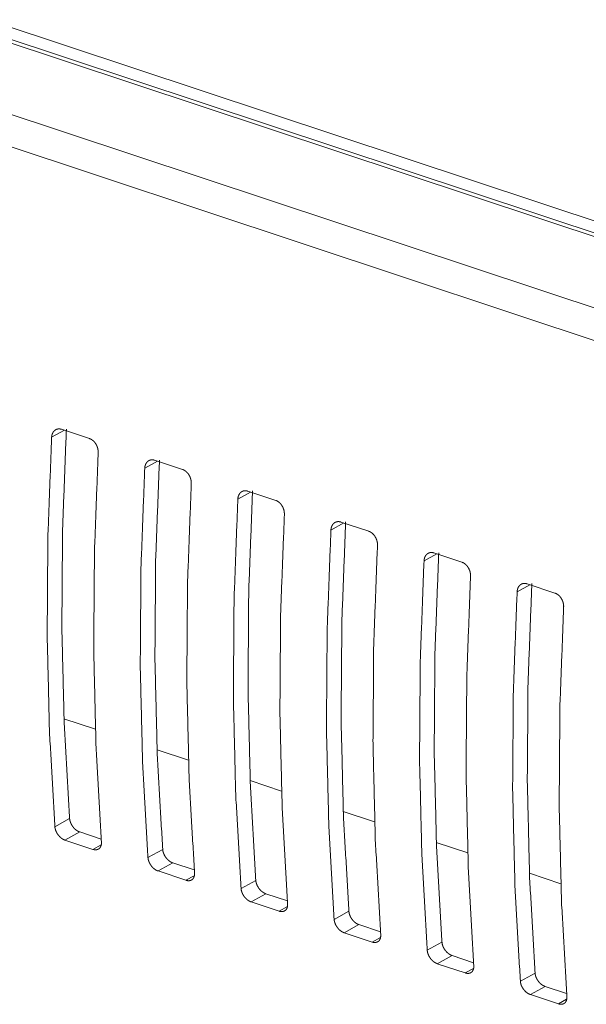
# Model space of a CAD drawing. Header units: millimetres. Extents: x 0 to 2122, y 0 to 1639.
# Tile 63 of 75: x 1416 to 1440, y 1169 to 1210. Entities that reach past the tile are written whole.
import ezdxf

# ---------------------------------------------------------------- set-up
doc = ezdxf.new("R2010")
doc.units = ezdxf.units.MM
doc.layers.add('1', color=7, linetype='Continuous', true_color=0xffffff)

msp = doc.modelspace()

# ---------------------------------------------------------------- linework, layer by layer
at = {"layer": '1', "color": 7, "linetype": 'Continuous', "lineweight": 13}
for p, q in [((1190.328, 1284.746), (1518.66, 1175.743)), ((1518.31, 1175.202), (1189.193, 1284.466)), ((1518.633, 1175.248), (1189.516, 1284.512)), ((1514.907, 1173.322), (1185.79, 1282.586)), ((1514.248, 1172.169), (1185.131, 1281.434)), ((1417.612, 1193.04), (1417.073, 1192.743)), ((1417.492, 1193.08), (1418.67, 1192.689)), ((1421.539, 1191.736), (1421.001, 1191.439)), ((1421.419, 1191.776), (1422.597, 1191.385)), ((1425.466, 1190.432), (1424.928, 1190.135)), ((1425.346, 1190.472), (1426.525, 1190.081)), ((1429.274, 1189.168), (1430.452, 1188.777)), ((1429.394, 1189.128), (1428.856, 1188.831)), ((1433.321, 1187.824), (1432.783, 1187.527)), ((1433.201, 1187.864), (1434.379, 1187.473)), ((1437.249, 1186.521), (1436.711, 1186.223)), ((1437.129, 1186.56), (1438.307, 1186.169)), ((1417.591, 1180.863), (1418.917, 1180.423)), ((1421.521, 1179.558), (1422.843, 1179.12)), ((1425.448, 1178.255), (1426.773, 1177.815)), ((1429.375, 1176.951), (1430.7, 1176.511)), ((1417.21, 1176.311), (1417.831, 1176.655)), ((1418.257, 1176.089), (1417.635, 1175.745)), ((1418.257, 1176.089), (1419.164, 1175.788)), ((1417.635, 1175.745), (1418.813, 1175.354)), ((1418.813, 1175.354), (1419.164, 1175.548)), ((1433.301, 1175.648), (1434.626, 1175.208)), ((1421.137, 1175.007), (1421.758, 1175.351)), ((1422.184, 1174.785), (1421.563, 1174.442)), ((1422.184, 1174.785), (1423.091, 1174.484)), ((1421.563, 1174.442), (1422.741, 1174.051)), ((1422.741, 1174.051), (1423.091, 1174.244)), ((1437.231, 1174.343), (1438.553, 1173.904)), ((1425.064, 1173.703), (1425.686, 1174.047)), ((1426.112, 1173.481), (1425.49, 1173.138)), ((1426.112, 1173.481), (1427.019, 1173.18)), ((1425.49, 1173.138), (1426.668, 1172.747)), ((1426.668, 1172.747), (1427.019, 1172.94)), ((1428.992, 1172.4), (1429.613, 1172.743)), ((1430.039, 1172.177), (1429.417, 1171.834)), ((1430.039, 1172.177), (1430.946, 1171.876)), ((1429.417, 1171.834), (1430.596, 1171.443)), ((1430.596, 1171.443), (1430.946, 1171.636)), ((1432.919, 1171.096), (1433.541, 1171.439)), ((1433.967, 1170.874), (1433.345, 1170.53)), ((1433.345, 1170.53), (1434.523, 1170.139)), ((1433.967, 1170.874), (1434.874, 1170.572)), ((1434.523, 1170.139), (1434.874, 1170.333)), ((1436.847, 1169.792), (1437.468, 1170.135)), ((1437.894, 1169.57), (1437.272, 1169.226)), ((1437.272, 1169.226), (1438.45, 1168.835)), ((1437.894, 1169.57), (1438.801, 1169.269)), ((1438.45, 1168.835), (1438.801, 1169.029))]:
    msp.add_line(p, q, dxfattribs=at)
for points, knots in [([(1417.073, 1192.743), (1417.078, 1192.788), (1417.086, 1192.831), (1417.091, 1192.852), (1417.097, 1192.872), (1417.105, 1192.892), (1417.113, 1192.911), (1417.131, 1192.947), (1417.153, 1192.98), (1417.165, 1192.995), (1417.178, 1193.009), (1417.192, 1193.022), (1417.206, 1193.035), (1417.236, 1193.056), (1417.268, 1193.073), (1417.285, 1193.08), (1417.303, 1193.086), (1417.321, 1193.091), (1417.339, 1193.094), (1417.357, 1193.096), (1417.376, 1193.097), (1417.395, 1193.097), (1417.414, 1193.096), (1417.453, 1193.09), (1417.492, 1193.08)], [0, 0, 0.071754, 0.141318, 0.175398, 0.209082, 0.242524, 0.275472, 0.339367, 0.401522, 0.432047, 0.462522, 0.492497, 0.521984, 0.580353, 0.638348, 0.667452, 0.69666, 0.725633, 0.754934, 0.784207, 0.81383, 0.843658, 0.874326, 0.936273, 1, 1]), ([(1417.695, 1193.086), (1417.535, 1188.875), (1417.504, 1184.727), (1417.603, 1180.651), (1417.831, 1176.655)], [0, 0, 0.256293, 0.508576, 0.75657, 1, 1]), ([(1417.073, 1192.743), (1416.915, 1188.533), (1416.885, 1184.385), (1416.983, 1180.309), (1417.21, 1176.311)], [0, 0, 0.256227, 0.508487, 0.756498, 1, 1]), ([(1418.67, 1192.689), (1418.708, 1192.674), (1418.746, 1192.654), (1418.765, 1192.643), (1418.783, 1192.631), (1418.801, 1192.617), (1418.818, 1192.603), (1418.852, 1192.572), (1418.884, 1192.537), (1418.899, 1192.519), (1418.913, 1192.499), (1418.927, 1192.48), (1418.94, 1192.459), (1418.964, 1192.417), (1418.985, 1192.372), (1418.99, 1192.361), (1418.994, 1192.349), (1418.998, 1192.338), (1419.003, 1192.326), (1419.01, 1192.303), (1419.017, 1192.28), (1419.022, 1192.256), (1419.027, 1192.232), (1419.031, 1192.208), (1419.034, 1192.185), (1419.038, 1192.137), (1419.037, 1192.091)], [0, 0, 0.055279, 0.111963, 0.140919, 0.170278, 0.200224, 0.2307, 0.29192, 0.354557, 0.386362, 0.418583, 0.450954, 0.483446, 0.548356, 0.613996, 0.630536, 0.647116, 0.663515, 0.680045, 0.712717, 0.745213, 0.777588, 0.809878, 0.842249, 0.874429, 0.937787, 1, 1]), ([(1419.037, 1192.091), (1418.879, 1187.881), (1418.849, 1183.733), (1418.947, 1179.657), (1419.173, 1175.659)], [0, 0, 0.256228, 0.50849, 0.756502, 1, 1]), ([(1421.001, 1191.439), (1421.005, 1191.484), (1421.013, 1191.527), (1421.019, 1191.548), (1421.025, 1191.568), (1421.032, 1191.588), (1421.04, 1191.607), (1421.059, 1191.643), (1421.081, 1191.676), (1421.093, 1191.691), (1421.106, 1191.705), (1421.119, 1191.719), (1421.133, 1191.731), (1421.163, 1191.752), (1421.196, 1191.769), (1421.213, 1191.776), (1421.23, 1191.782), (1421.248, 1191.787), (1421.266, 1191.79), (1421.284, 1191.792), (1421.303, 1191.794), (1421.322, 1191.794), (1421.341, 1191.792), (1421.38, 1191.787), (1421.419, 1191.776)], [0, 0, 0.07176, 0.141202, 0.175285, 0.209096, 0.242541, 0.275492, 0.339276, 0.401437, 0.432066, 0.462447, 0.492516, 0.52192, 0.580295, 0.638294, 0.667401, 0.696652, 0.725594, 0.754898, 0.784174, 0.8138, 0.84363, 0.874301, 0.936233, 1, 1]), ([(1421.622, 1191.782), (1421.462, 1187.571), (1421.431, 1183.423), (1421.53, 1179.347), (1421.758, 1175.351)], [0, 0, 0.256288, 0.508576, 0.756565, 1, 1]), ([(1421.001, 1191.439), (1420.842, 1187.229), (1420.812, 1183.081), (1420.91, 1179.005), (1421.137, 1175.007)], [0, 0, 0.256232, 0.508492, 0.756503, 1, 1]), ([(1422.597, 1191.385), (1422.636, 1191.37), (1422.673, 1191.35), (1422.692, 1191.339), (1422.71, 1191.327), (1422.728, 1191.313), (1422.746, 1191.299), (1422.779, 1191.268), (1422.811, 1191.233), (1422.826, 1191.215), (1422.841, 1191.196), (1422.854, 1191.176), (1422.868, 1191.155), (1422.891, 1191.113), (1422.912, 1191.068), (1422.917, 1191.057), (1422.922, 1191.046), (1422.926, 1191.034), (1422.93, 1191.022), (1422.938, 1190.999), (1422.944, 1190.976), (1422.95, 1190.952), (1422.955, 1190.928), (1422.959, 1190.905), (1422.962, 1190.881), (1422.965, 1190.833), (1422.965, 1190.787)], [0, 0, 0.055321, 0.111956, 0.140913, 0.170273, 0.200285, 0.230693, 0.291915, 0.354554, 0.386446, 0.418579, 0.451042, 0.483441, 0.54845, 0.614091, 0.630632, 0.64711, 0.663613, 0.68004, 0.712817, 0.745314, 0.77769, 0.809981, 0.842244, 0.874425, 0.937785, 1, 1]), ([(1422.965, 1190.787), (1422.806, 1186.577), (1422.776, 1182.429), (1422.874, 1178.353), (1423.101, 1174.355)], [0, 0, 0.256232, 0.508492, 0.756503, 1, 1]), ([(1424.928, 1190.135), (1424.933, 1190.18), (1424.941, 1190.223), (1424.946, 1190.244), (1424.952, 1190.265), (1424.96, 1190.284), (1424.968, 1190.304), (1424.986, 1190.339), (1425.008, 1190.372), (1425.02, 1190.387), (1425.033, 1190.401), (1425.047, 1190.415), (1425.061, 1190.427), (1425.091, 1190.448), (1425.123, 1190.465), (1425.14, 1190.472), (1425.158, 1190.478), (1425.175, 1190.483), (1425.194, 1190.486), (1425.212, 1190.489), (1425.231, 1190.49), (1425.249, 1190.49), (1425.269, 1190.489), (1425.307, 1190.483), (1425.346, 1190.472)], [0, 0, 0.071756, 0.141195, 0.175403, 0.209088, 0.242531, 0.27548, 0.339377, 0.401426, 0.432054, 0.462531, 0.492506, 0.521995, 0.580366, 0.638363, 0.667468, 0.696677, 0.725618, 0.75492, 0.784211, 0.813835, 0.843664, 0.874341, 0.93627, 1, 1]), ([(1425.55, 1190.478), (1425.389, 1186.267), (1425.358, 1182.119), (1425.457, 1178.043), (1425.686, 1174.047)], [0, 0, 0.256293, 0.508576, 0.75657, 1, 1]), ([(1424.928, 1190.135), (1424.77, 1185.925), (1424.74, 1181.777), (1424.838, 1177.701), (1425.064, 1173.704)], [0, 0, 0.256227, 0.508492, 0.756503, 1, 1]), ([(1426.525, 1190.081), (1426.563, 1190.066), (1426.601, 1190.046), (1426.619, 1190.035), (1426.638, 1190.023), (1426.656, 1190.009), (1426.673, 1189.995), (1426.707, 1189.964), (1426.739, 1189.93), (1426.754, 1189.911), (1426.768, 1189.892), (1426.782, 1189.872), (1426.795, 1189.851), (1426.819, 1189.809), (1426.84, 1189.765), (1426.845, 1189.753), (1426.849, 1189.742), (1426.853, 1189.73), (1426.857, 1189.719), (1426.865, 1189.695), (1426.872, 1189.672), (1426.877, 1189.648), (1426.882, 1189.625), (1426.886, 1189.601), (1426.889, 1189.577), (1426.893, 1189.53), (1426.892, 1189.483)], [0, 0, 0.05532, 0.111953, 0.140909, 0.170269, 0.20028, 0.230687, 0.291907, 0.354545, 0.386436, 0.418568, 0.45103, 0.483429, 0.548339, 0.614079, 0.630619, 0.647097, 0.663599, 0.680025, 0.712697, 0.745299, 0.777619, 0.809973, 0.842235, 0.874443, 0.937787, 1, 1]), ([(1426.892, 1189.483), (1426.733, 1185.273), (1426.703, 1181.126), (1426.802, 1177.049), (1427.028, 1173.052)], [0, 0, 0.256227, 0.508487, 0.756498, 1, 1]), ([(1428.856, 1188.831), (1428.86, 1188.876), (1428.868, 1188.919), (1428.873, 1188.94), (1428.88, 1188.961), (1428.887, 1188.98), (1428.895, 1189), (1428.914, 1189.036), (1428.935, 1189.068), (1428.947, 1189.083), (1428.96, 1189.098), (1428.974, 1189.111), (1428.988, 1189.123), (1429.018, 1189.144), (1429.051, 1189.161), (1429.068, 1189.168), (1429.085, 1189.174), (1429.103, 1189.179), (1429.121, 1189.182), (1429.139, 1189.185), (1429.158, 1189.186), (1429.177, 1189.186), (1429.196, 1189.185), (1429.235, 1189.179), (1429.274, 1189.168)], [0, 0, 0.071886, 0.141371, 0.175386, 0.209071, 0.242514, 0.275463, 0.339359, 0.401515, 0.432041, 0.462517, 0.492492, 0.522179, 0.580336, 0.638332, 0.667437, 0.696686, 0.725626, 0.754928, 0.784202, 0.813826, 0.843655, 0.874323, 0.936271, 1, 1]), ([(1429.477, 1189.174), (1429.317, 1184.964), (1429.286, 1180.815), (1429.385, 1176.739), (1429.613, 1172.743)], [0, 0, 0.256288, 0.508576, 0.75657, 1, 1]), ([(1428.856, 1188.831), (1428.697, 1184.621), (1428.667, 1180.474), (1428.765, 1176.397), (1428.992, 1172.4)], [0, 0, 0.256228, 0.50849, 0.756502, 1, 1]), ([(1430.452, 1188.777), (1430.491, 1188.762), (1430.528, 1188.743), (1430.547, 1188.731), (1430.565, 1188.719), (1430.583, 1188.706), (1430.601, 1188.691), (1430.634, 1188.66), (1430.666, 1188.626), (1430.681, 1188.607), (1430.696, 1188.588), (1430.709, 1188.568), (1430.722, 1188.548), (1430.746, 1188.505), (1430.767, 1188.461), (1430.772, 1188.449), (1430.776, 1188.438), (1430.781, 1188.426), (1430.785, 1188.415), (1430.792, 1188.391), (1430.799, 1188.368), (1430.805, 1188.344), (1430.81, 1188.321), (1430.814, 1188.297), (1430.817, 1188.273), (1430.82, 1188.226), (1430.819, 1188.179)], [0, 0, 0.055283, 0.11192, 0.140936, 0.170298, 0.200245, 0.230724, 0.291948, 0.35459, 0.386398, 0.418753, 0.451, 0.483401, 0.548412, 0.614057, 0.630598, 0.64718, 0.66358, 0.680007, 0.712786, 0.745284, 0.777714, 0.809961, 0.842335, 0.874545, 0.937893, 1, 1]), ([(1430.819, 1188.179), (1430.661, 1183.969), (1430.631, 1179.822), (1430.729, 1175.745), (1430.956, 1171.748)], [0, 0, 0.256232, 0.508492, 0.756503, 1, 1]), ([(1432.783, 1187.527), (1432.625, 1183.317), (1432.594, 1179.17), (1432.693, 1175.093), (1432.919, 1171.096)], [0, 0, 0.256232, 0.508492, 0.756504, 1, 1]), ([(1432.783, 1187.527), (1432.787, 1187.572), (1432.796, 1187.616), (1432.801, 1187.636), (1432.807, 1187.657), (1432.814, 1187.677), (1432.822, 1187.696), (1432.841, 1187.732), (1432.863, 1187.764), (1432.875, 1187.779), (1432.888, 1187.794), (1432.901, 1187.807), (1432.916, 1187.819), (1432.946, 1187.84), (1432.978, 1187.858), (1432.995, 1187.865), (1433.012, 1187.87), (1433.03, 1187.875), (1433.048, 1187.878), (1433.067, 1187.881), (1433.085, 1187.882), (1433.104, 1187.882), (1433.124, 1187.881), (1433.162, 1187.875), (1433.201, 1187.864)], [0, 0, 0.071763, 0.141256, 0.175274, 0.209088, 0.242534, 0.275486, 0.339389, 0.401444, 0.432074, 0.462457, 0.492527, 0.522216, 0.580303, 0.638305, 0.667463, 0.696674, 0.725617, 0.754922, 0.784199, 0.813826, 0.843658, 0.87433, 0.936265, 1, 1]), ([(1433.405, 1187.871), (1433.244, 1183.66), (1433.213, 1179.512), (1433.312, 1175.435), (1433.541, 1171.439)], [0, 0, 0.25629, 0.508579, 0.756569, 1, 1]), ([(1434.379, 1187.473), (1434.418, 1187.458), (1434.456, 1187.439), (1434.474, 1187.427), (1434.492, 1187.415), (1434.51, 1187.402), (1434.528, 1187.387), (1434.562, 1187.356), (1434.593, 1187.322), (1434.608, 1187.303), (1434.623, 1187.284), (1434.637, 1187.264), (1434.65, 1187.244), (1434.674, 1187.201), (1434.695, 1187.157), (1434.699, 1187.145), (1434.704, 1187.134), (1434.708, 1187.122), (1434.712, 1187.111), (1434.72, 1187.087), (1434.726, 1187.064), (1434.732, 1187.041), (1434.737, 1187.017), (1434.741, 1186.993), (1434.744, 1186.969), (1434.747, 1186.922), (1434.747, 1186.875)], [0, 0, 0.05532, 0.111953, 0.140909, 0.170269, 0.20028, 0.230687, 0.291907, 0.354544, 0.386435, 0.418701, 0.451036, 0.483435, 0.548442, 0.614081, 0.630622, 0.647099, 0.663601, 0.680028, 0.712804, 0.7453, 0.777728, 0.809973, 0.842235, 0.874443, 0.937787, 1, 1]), ([(1434.747, 1186.875), (1434.588, 1182.665), (1434.558, 1178.518), (1434.657, 1174.441), (1434.883, 1170.444)], [0, 0, 0.256227, 0.508492, 0.756504, 1, 1]), ([(1436.711, 1186.223), (1436.715, 1186.269), (1436.723, 1186.312), (1436.728, 1186.333), (1436.735, 1186.353), (1436.742, 1186.373), (1436.75, 1186.392), (1436.768, 1186.428), (1436.79, 1186.46), (1436.802, 1186.476), (1436.815, 1186.49), (1436.829, 1186.503), (1436.843, 1186.515), (1436.873, 1186.537), (1436.905, 1186.554), (1436.922, 1186.561), (1436.94, 1186.566), (1436.958, 1186.571), (1436.976, 1186.575), (1436.994, 1186.577), (1437.013, 1186.578), (1437.032, 1186.578), (1437.051, 1186.577), (1437.09, 1186.571), (1437.129, 1186.56)], [0, 0, 0.071758, 0.141375, 0.175391, 0.209077, 0.242521, 0.275472, 0.33937, 0.401529, 0.432056, 0.462533, 0.492509, 0.522197, 0.580356, 0.638354, 0.66746, 0.69667, 0.725611, 0.754914, 0.784206, 0.813831, 0.843661, 0.874338, 0.936269, 1, 1]), ([(1437.332, 1186.567), (1437.172, 1182.356), (1437.141, 1178.208), (1437.24, 1174.131), (1437.468, 1170.135)], [0, 0, 0.256293, 0.508576, 0.75657, 1, 1]), ([(1436.711, 1186.223), (1436.552, 1182.013), (1436.522, 1177.866), (1436.62, 1173.789), (1436.847, 1169.792)], [0, 0, 0.256227, 0.508492, 0.756499, 1, 1]), ([(1438.307, 1186.169), (1438.345, 1186.154), (1438.383, 1186.135), (1438.402, 1186.124), (1438.42, 1186.111), (1438.438, 1186.098), (1438.455, 1186.084), (1438.489, 1186.052), (1438.521, 1186.018), (1438.536, 1185.999), (1438.55, 1185.98), (1438.564, 1185.96), (1438.577, 1185.94), (1438.601, 1185.897), (1438.622, 1185.853), (1438.627, 1185.842), (1438.631, 1185.83), (1438.636, 1185.818), (1438.64, 1185.807), (1438.647, 1185.784), (1438.654, 1185.76), (1438.66, 1185.737), (1438.664, 1185.713), (1438.668, 1185.689), (1438.672, 1185.665), (1438.675, 1185.618), (1438.674, 1185.571)], [0, 0, 0.055318, 0.111951, 0.140906, 0.170265, 0.200276, 0.230682, 0.292063, 0.354549, 0.38644, 0.418704, 0.451039, 0.483437, 0.548346, 0.613984, 0.630627, 0.647104, 0.663605, 0.680032, 0.712702, 0.745197, 0.777624, 0.809977, 0.842238, 0.874446, 0.937788, 1, 1]), ([(1438.674, 1185.571), (1438.516, 1181.361), (1438.486, 1177.214), (1438.584, 1173.137), (1438.81, 1169.14)], [0, 0, 0.256227, 0.508487, 0.756499, 1, 1]), ([(1417.635, 1175.746), (1417.596, 1175.76), (1417.558, 1175.779), (1417.539, 1175.79), (1417.52, 1175.802), (1417.501, 1175.815), (1417.482, 1175.829), (1417.446, 1175.859), (1417.411, 1175.891), (1417.394, 1175.909), (1417.378, 1175.927), (1417.363, 1175.946), (1417.347, 1175.965), (1417.319, 1176.005), (1417.294, 1176.047), (1417.288, 1176.058), (1417.282, 1176.069), (1417.277, 1176.08), (1417.271, 1176.091), (1417.261, 1176.113), (1417.252, 1176.135), (1417.243, 1176.157), (1417.236, 1176.179), (1417.229, 1176.201), (1417.223, 1176.224), (1417.215, 1176.268), (1417.21, 1176.311)], [0, 0, 0.055925, 0.113532, 0.143171, 0.173303, 0.203917, 0.23512, 0.298076, 0.362089, 0.394758, 0.427642, 0.460598, 0.493516, 0.559195, 0.624972, 0.641582, 0.65807, 0.674459, 0.690748, 0.723042, 0.75509, 0.786932, 0.818324, 0.849657, 0.880737, 0.941298, 1, 1]), ([(1417.831, 1176.655), (1417.836, 1176.611), (1417.845, 1176.567), (1417.851, 1176.545), (1417.857, 1176.523), (1417.865, 1176.501), (1417.873, 1176.478), (1417.893, 1176.435), (1417.915, 1176.392), (1417.927, 1176.37), (1417.941, 1176.349), (1417.955, 1176.329), (1417.969, 1176.309), (1418, 1176.271), (1418.032, 1176.236), (1418.05, 1176.219), (1418.067, 1176.202), (1418.085, 1176.187), (1418.103, 1176.173), (1418.122, 1176.159), (1418.141, 1176.146), (1418.16, 1176.134), (1418.179, 1176.123), (1418.218, 1176.104), (1418.257, 1176.089)], [0, 0, 0.0586, 0.118626, 0.149388, 0.180556, 0.212339, 0.244289, 0.308643, 0.373817, 0.406768, 0.440013, 0.473188, 0.50611, 0.571585, 0.636668, 0.669261, 0.701489, 0.733145, 0.764365, 0.795262, 0.825818, 0.856014, 0.885906, 0.944066, 1, 1]), ([(1419.173, 1175.659), (1419.175, 1175.617), (1419.172, 1175.577), (1419.169, 1175.558), (1419.166, 1175.539), (1419.161, 1175.521), (1419.156, 1175.503), (1419.142, 1175.47), (1419.125, 1175.44), (1419.116, 1175.426), (1419.105, 1175.413), (1419.094, 1175.401), (1419.082, 1175.39), (1419.056, 1175.371), (1419.027, 1175.356), (1419.011, 1175.349), (1418.995, 1175.344), (1418.979, 1175.34), (1418.962, 1175.338), (1418.944, 1175.336), (1418.927, 1175.335), (1418.909, 1175.336), (1418.89, 1175.337), (1418.852, 1175.344), (1418.813, 1175.354)], [0, 0, 0.072809, 0.142427, 0.176194, 0.209393, 0.242059, 0.274077, 0.335887, 0.395296, 0.424531, 0.453493, 0.482216, 0.510549, 0.566598, 0.623132, 0.652019, 0.681052, 0.71018, 0.739749, 0.769924, 0.800541, 0.832004, 0.86443, 0.93083, 1, 1]), ([(1421.758, 1175.351), (1421.764, 1175.307), (1421.772, 1175.264), (1421.778, 1175.242), (1421.785, 1175.219), (1421.792, 1175.197), (1421.801, 1175.175), (1421.82, 1175.131), (1421.842, 1175.088), (1421.855, 1175.066), (1421.868, 1175.046), (1421.882, 1175.025), (1421.896, 1175.005), (1421.927, 1174.967), (1421.96, 1174.932), (1421.977, 1174.915), (1421.995, 1174.898), (1422.013, 1174.883), (1422.031, 1174.869), (1422.049, 1174.855), (1422.068, 1174.842), (1422.087, 1174.83), (1422.107, 1174.819), (1422.145, 1174.8), (1422.184, 1174.785)], [0, 0, 0.058589, 0.118604, 0.149253, 0.180521, 0.212194, 0.244242, 0.308585, 0.373746, 0.406691, 0.439836, 0.473005, 0.505921, 0.57147, 0.636542, 0.669128, 0.70135, 0.732929, 0.764143, 0.795034, 0.825647, 0.855778, 0.885719, 0.943869, 1, 1]), ([(1421.563, 1174.442), (1421.524, 1174.457), (1421.485, 1174.475), (1421.466, 1174.486), (1421.447, 1174.498), (1421.428, 1174.511), (1421.41, 1174.525), (1421.373, 1174.555), (1421.339, 1174.587), (1421.322, 1174.605), (1421.306, 1174.623), (1421.29, 1174.642), (1421.275, 1174.662), (1421.247, 1174.702), (1421.221, 1174.744), (1421.215, 1174.754), (1421.204, 1174.776), (1421.199, 1174.787), (1421.189, 1174.809), (1421.179, 1174.831), (1421.171, 1174.853), (1421.163, 1174.875), (1421.157, 1174.897), (1421.151, 1174.92), (1421.142, 1174.964), (1421.137, 1175.007)], [0, 0, 0.05592, 0.113521, 0.143158, 0.173287, 0.20396, 0.235095, 0.298044, 0.362051, 0.394798, 0.427595, 0.460548, 0.493462, 0.559135, 0.625001, 0.641609, 0.674385, 0.690673, 0.723064, 0.755109, 0.786844, 0.818338, 0.849669, 0.880638, 0.941194, 1, 1]), ([(1423.101, 1174.355), (1423.102, 1174.313), (1423.1, 1174.273), (1423.097, 1174.254), (1423.093, 1174.235), (1423.089, 1174.217), (1423.083, 1174.199), (1423.07, 1174.166), (1423.053, 1174.136), (1423.043, 1174.122), (1423.033, 1174.109), (1423.021, 1174.097), (1423.009, 1174.086), (1422.983, 1174.067), (1422.954, 1174.052), (1422.938, 1174.046), (1422.922, 1174.041), (1422.906, 1174.037), (1422.889, 1174.034), (1422.872, 1174.032), (1422.854, 1174.031), (1422.836, 1174.032), (1422.817, 1174.033), (1422.779, 1174.04), (1422.741, 1174.051)], [0, 0, 0.072809, 0.142425, 0.176192, 0.209391, 0.242056, 0.274074, 0.335883, 0.395291, 0.424527, 0.453488, 0.482211, 0.510544, 0.566591, 0.623125, 0.651959, 0.681034, 0.710129, 0.739722, 0.769896, 0.800513, 0.831979, 0.864393, 0.930793, 1, 1]), ([(1425.686, 1174.047), (1425.691, 1174.004), (1425.7, 1173.96), (1425.706, 1173.938), (1425.712, 1173.915), (1425.72, 1173.893), (1425.728, 1173.871), (1425.747, 1173.827), (1425.77, 1173.784), (1425.782, 1173.763), (1425.795, 1173.742), (1425.809, 1173.721), (1425.824, 1173.701), (1425.854, 1173.663), (1425.887, 1173.628), (1425.904, 1173.611), (1425.922, 1173.595), (1425.94, 1173.579), (1425.958, 1173.565), (1425.977, 1173.551), (1425.996, 1173.538), (1426.015, 1173.526), (1426.034, 1173.515), (1426.073, 1173.496), (1426.112, 1173.481)], [0, 0, 0.058584, 0.118703, 0.149349, 0.180508, 0.212283, 0.244328, 0.308665, 0.373722, 0.406665, 0.439901, 0.473066, 0.505979, 0.571523, 0.636589, 0.669172, 0.701392, 0.732967, 0.764179, 0.795068, 0.825677, 0.855806, 0.885689, 0.943834, 1, 1]), ([(1425.49, 1173.138), (1425.451, 1173.153), (1425.413, 1173.172), (1425.393, 1173.183), (1425.374, 1173.194), (1425.356, 1173.207), (1425.337, 1173.221), (1425.301, 1173.251), (1425.266, 1173.284), (1425.249, 1173.301), (1425.233, 1173.32), (1425.217, 1173.338), (1425.202, 1173.358), (1425.174, 1173.398), (1425.149, 1173.44), (1425.143, 1173.45), (1425.137, 1173.461), (1425.131, 1173.472), (1425.126, 1173.483), (1425.116, 1173.505), (1425.107, 1173.527), (1425.098, 1173.549), (1425.091, 1173.571), (1425.084, 1173.593), (1425.078, 1173.616), (1425.07, 1173.66), (1425.064, 1173.704)], [0, 0, 0.055885, 0.113539, 0.143178, 0.173251, 0.203926, 0.235063, 0.298088, 0.3621, 0.394769, 0.427653, 0.460608, 0.493437, 0.559206, 0.624982, 0.641483, 0.657976, 0.674463, 0.690752, 0.723045, 0.755093, 0.78683, 0.818327, 0.84966, 0.880739, 0.941299, 1, 1]), ([(1427.028, 1173.052), (1427.029, 1173.009), (1427.027, 1172.969), (1427.024, 1172.95), (1427.021, 1172.931), (1427.016, 1172.913), (1427.011, 1172.895), (1426.997, 1172.862), (1426.98, 1172.832), (1426.971, 1172.818), (1426.96, 1172.805), (1426.949, 1172.793), (1426.936, 1172.782), (1426.91, 1172.763), (1426.881, 1172.748), (1426.866, 1172.742), (1426.85, 1172.737), (1426.833, 1172.733), (1426.817, 1172.73), (1426.799, 1172.728), (1426.782, 1172.728), (1426.763, 1172.728), (1426.745, 1172.73), (1426.707, 1172.736), (1426.668, 1172.747)], [0, 0, 0.072818, 0.1423, 0.176071, 0.209274, 0.242082, 0.274104, 0.335789, 0.395204, 0.424443, 0.453519, 0.482245, 0.510485, 0.56654, 0.623081, 0.65197, 0.681049, 0.710148, 0.73972, 0.769898, 0.800519, 0.831985, 0.864414, 0.930823, 1, 1]), ([(1429.613, 1172.743), (1429.618, 1172.7), (1429.627, 1172.656), (1429.633, 1172.634), (1429.64, 1172.611), (1429.647, 1172.589), (1429.656, 1172.567), (1429.675, 1172.523), (1429.697, 1172.48), (1429.71, 1172.459), (1429.723, 1172.438), (1429.737, 1172.417), (1429.751, 1172.398), (1429.782, 1172.36), (1429.814, 1172.324), (1429.832, 1172.307), (1429.85, 1172.291), (1429.867, 1172.275), (1429.886, 1172.261), (1429.904, 1172.247), (1429.923, 1172.235), (1429.942, 1172.223), (1429.961, 1172.212), (1430, 1172.192), (1430.039, 1172.177)], [0, 0, 0.058588, 0.118602, 0.149357, 0.180519, 0.212191, 0.244238, 0.308579, 0.373739, 0.406684, 0.439828, 0.473088, 0.506003, 0.571465, 0.636535, 0.669121, 0.701342, 0.732992, 0.764206, 0.795097, 0.825646, 0.855836, 0.885722, 0.94387, 1, 1]), ([(1429.417, 1171.834), (1429.379, 1171.849), (1429.34, 1171.868), (1429.321, 1171.879), (1429.302, 1171.891), (1429.283, 1171.903), (1429.264, 1171.917), (1429.228, 1171.947), (1429.194, 1171.98), (1429.177, 1171.997), (1429.16, 1172.016), (1429.145, 1172.035), (1429.13, 1172.054), (1429.102, 1172.094), (1429.076, 1172.136), (1429.07, 1172.147), (1429.064, 1172.157), (1429.059, 1172.168), (1429.053, 1172.179), (1429.043, 1172.201), (1429.034, 1172.223), (1429.026, 1172.245), (1429.018, 1172.267), (1429.011, 1172.29), (1429.006, 1172.312), (1428.997, 1172.356), (1428.992, 1172.4)], [0, 0, 0.05592, 0.113521, 0.142965, 0.173283, 0.203893, 0.235094, 0.298043, 0.36205, 0.394797, 0.427594, 0.460547, 0.493461, 0.559134, 0.624905, 0.641502, 0.657993, 0.674381, 0.690669, 0.72306, 0.755003, 0.786842, 0.818231, 0.849561, 0.880638, 0.941194, 1, 1]), ([(1430.956, 1171.748), (1430.957, 1171.706), (1430.954, 1171.665), (1430.952, 1171.646), (1430.948, 1171.627), (1430.944, 1171.609), (1430.938, 1171.591), (1430.925, 1171.558), (1430.908, 1171.528), (1430.898, 1171.514), (1430.887, 1171.501), (1430.876, 1171.489), (1430.864, 1171.478), (1430.838, 1171.459), (1430.809, 1171.444), (1430.793, 1171.438), (1430.777, 1171.433), (1430.761, 1171.429), (1430.744, 1171.426), (1430.727, 1171.424), (1430.709, 1171.424), (1430.691, 1171.424), (1430.672, 1171.426), (1430.634, 1171.432), (1430.596, 1171.443)], [0, 0, 0.072809, 0.142427, 0.176194, 0.209393, 0.242059, 0.274077, 0.335887, 0.395296, 0.424531, 0.453493, 0.482216, 0.510549, 0.566598, 0.623132, 0.652019, 0.681052, 0.71018, 0.739749, 0.769924, 0.800541, 0.832004, 0.86443, 0.93083, 1, 1]), ([(1433.541, 1171.439), (1433.546, 1171.396), (1433.555, 1171.352), (1433.56, 1171.33), (1433.567, 1171.308), (1433.575, 1171.285), (1433.583, 1171.263), (1433.602, 1171.219), (1433.625, 1171.176), (1433.637, 1171.155), (1433.65, 1171.134), (1433.664, 1171.114), (1433.679, 1171.094), (1433.709, 1171.056), (1433.742, 1171.02), (1433.759, 1171.003), (1433.777, 1170.987), (1433.795, 1170.972), (1433.813, 1170.957), (1433.832, 1170.943), (1433.85, 1170.931), (1433.869, 1170.919), (1433.889, 1170.908), (1433.928, 1170.889), (1433.967, 1170.874)], [0, 0, 0.058583, 0.118701, 0.149346, 0.180505, 0.212279, 0.244324, 0.308659, 0.373814, 0.40666, 0.439895, 0.473061, 0.505973, 0.571515, 0.63658, 0.669163, 0.701382, 0.732957, 0.764168, 0.795056, 0.825665, 0.855793, 0.885731, 0.943875, 1, 1]), ([(1433.345, 1170.53), (1433.306, 1170.545), (1433.267, 1170.564), (1433.248, 1170.575), (1433.229, 1170.587), (1433.21, 1170.6), (1433.192, 1170.613), (1433.156, 1170.643), (1433.121, 1170.676), (1433.104, 1170.693), (1433.088, 1170.712), (1433.072, 1170.731), (1433.057, 1170.75), (1433.029, 1170.79), (1433.004, 1170.832), (1432.998, 1170.843), (1432.992, 1170.853), (1432.986, 1170.864), (1432.981, 1170.875), (1432.971, 1170.897), (1432.962, 1170.919), (1432.953, 1170.941), (1432.946, 1170.963), (1432.939, 1170.986), (1432.933, 1171.008), (1432.924, 1171.052), (1432.919, 1171.096)], [0, 0, 0.055884, 0.113537, 0.142928, 0.173247, 0.203923, 0.235059, 0.298013, 0.362024, 0.394772, 0.427572, 0.460527, 0.493443, 0.55912, 0.62499, 0.641491, 0.657983, 0.674372, 0.690661, 0.723054, 0.755101, 0.786759, 0.818327, 0.849659, 0.88063, 0.94119, 1, 1]), ([(1434.883, 1170.444), (1434.884, 1170.402), (1434.882, 1170.362), (1434.879, 1170.342), (1434.875, 1170.323), (1434.871, 1170.305), (1434.866, 1170.287), (1434.852, 1170.254), (1434.835, 1170.224), (1434.825, 1170.211), (1434.815, 1170.198), (1434.803, 1170.185), (1434.791, 1170.174), (1434.765, 1170.155), (1434.736, 1170.14), (1434.721, 1170.134), (1434.705, 1170.129), (1434.688, 1170.125), (1434.671, 1170.122), (1434.654, 1170.12), (1434.636, 1170.12), (1434.618, 1170.12), (1434.599, 1170.122), (1434.562, 1170.128), (1434.523, 1170.139)], [0, 0, 0.072811, 0.142286, 0.176054, 0.209394, 0.24206, 0.274079, 0.33589, 0.395299, 0.424535, 0.453497, 0.482221, 0.510555, 0.566604, 0.623139, 0.651974, 0.68105, 0.710146, 0.739715, 0.769904, 0.800523, 0.831989, 0.864404, 0.930829, 1, 1]), ([(1437.468, 1170.135), (1437.473, 1170.092), (1437.482, 1170.048), (1437.488, 1170.026), (1437.494, 1170.004), (1437.502, 1169.981), (1437.51, 1169.959), (1437.53, 1169.915), (1437.552, 1169.872), (1437.564, 1169.851), (1437.578, 1169.83), (1437.592, 1169.81), (1437.606, 1169.79), (1437.637, 1169.752), (1437.669, 1169.716), (1437.687, 1169.699), (1437.704, 1169.683), (1437.722, 1169.668), (1437.74, 1169.653), (1437.759, 1169.64), (1437.778, 1169.627), (1437.797, 1169.615), (1437.816, 1169.604), (1437.855, 1169.585), (1437.894, 1169.57)], [0, 0, 0.058586, 0.118597, 0.149351, 0.180511, 0.212287, 0.244333, 0.308659, 0.373714, 0.406657, 0.439894, 0.47306, 0.505974, 0.571519, 0.636505, 0.669167, 0.701387, 0.732964, 0.764176, 0.795066, 0.825614, 0.855802, 0.885686, 0.943833, 1, 1]), ([(1437.272, 1169.226), (1437.233, 1169.241), (1437.195, 1169.26), (1437.176, 1169.271), (1437.157, 1169.283), (1437.138, 1169.296), (1437.119, 1169.309), (1437.083, 1169.339), (1437.048, 1169.372), (1437.032, 1169.39), (1437.015, 1169.408), (1437, 1169.427), (1436.985, 1169.446), (1436.956, 1169.486), (1436.931, 1169.528), (1436.925, 1169.539), (1436.919, 1169.55), (1436.914, 1169.56), (1436.908, 1169.571), (1436.898, 1169.593), (1436.889, 1169.615), (1436.881, 1169.637), (1436.873, 1169.66), (1436.866, 1169.682), (1436.861, 1169.704), (1436.852, 1169.749), (1436.847, 1169.792)], [0, 0, 0.055926, 0.113533, 0.14298, 0.173301, 0.203915, 0.235052, 0.298079, 0.362093, 0.394763, 0.427647, 0.460603, 0.493521, 0.559201, 0.624979, 0.64148, 0.657973, 0.674462, 0.690751, 0.723045, 0.755094, 0.786753, 0.818322, 0.849656, 0.880736, 0.941298, 1, 1]), ([(1438.81, 1169.14), (1438.812, 1169.098), (1438.809, 1169.058), (1438.807, 1169.038), (1438.803, 1169.02), (1438.798, 1169.001), (1438.793, 1168.983), (1438.779, 1168.95), (1438.763, 1168.921), (1438.753, 1168.907), (1438.742, 1168.894), (1438.731, 1168.882), (1438.719, 1168.871), (1438.693, 1168.851), (1438.664, 1168.836), (1438.648, 1168.83), (1438.632, 1168.825), (1438.616, 1168.821), (1438.599, 1168.818), (1438.581, 1168.817), (1438.564, 1168.816), (1438.546, 1168.816), (1438.527, 1168.818), (1438.489, 1168.824), (1438.45, 1168.835)], [0, 0, 0.072818, 0.142301, 0.176073, 0.209276, 0.241946, 0.274105, 0.33579, 0.395206, 0.424445, 0.453521, 0.482144, 0.51048, 0.566536, 0.623077, 0.651967, 0.681046, 0.710145, 0.739718, 0.769896, 0.800517, 0.831983, 0.864413, 0.930822, 1, 1])]:
    msp.add_open_spline(points, degree=1, knots=knots, dxfattribs=at)

doc.saveas('drawing.dxf')
